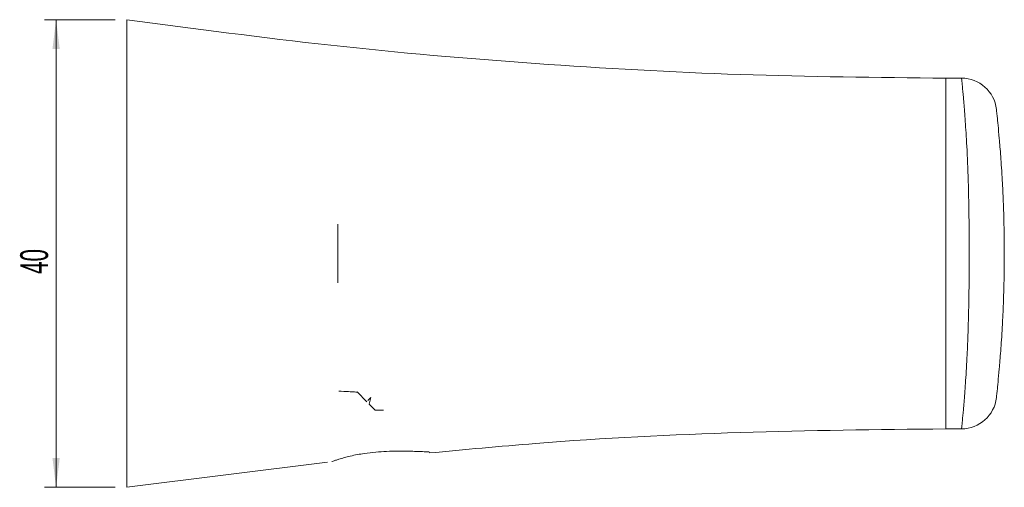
# Model space of a CAD drawing. Header units: millimetres. Extents: x -617 to 323, y 29 to 528.
# Tile 4 of 4: x 108 to 192, y 488 to 528. Entities that reach past the tile are written whole.
import ezdxf

# ---------------------------------------------------------------- set-up
doc = ezdxf.new("R2010")
doc.units = ezdxf.units.MM
doc.styles.add('SLDTEXTSTYLE0', font='TXT', dxfattribs={"width": 0.605})
doc.dimstyles.new('SLDDIMSTYLE0', dxfattribs={"dimtxt": 2.311487, "dimasz": 2.5, "dimexe": 0, "dimexo": 0.0625, "dimgap": 0.577872, "dimtad": 1, "dimtoh": 1, "dimrnd": 1e-09, "dimzin": 12, "dimdsep": 46, "dimtxsty": 'SLDTEXTSTYLE0', "dimsah": 1, "dimcen": 0.09, "dimadec": 0, "dimazin": 0, "dimtfac": 1, "dimtofl": 0, "dimtmove": 0, "dimatfit": 3, "dimfxl": 1, "dimfrac": 2, "dimtolj": 1, "dimtzin": 12, "dimarcsym": 0})

# ---------------------------------------------------------------- blocks, each defined once
blk = doc.blocks.new('*D3')
at = {"color": 7, "linetype": 'Continuous', "lineweight": 0}
for p, q in [((116.302, 527.983), (110.242, 527.983)), ((111.242, 527.983), (111.242, 487.983)), ((116.302, 487.983), (110.242, 487.983))]:
    blk.add_line(p, q, dxfattribs=at)
for points in [[(111.242, 527.983), (110.932, 525.483), (111.552, 525.483)], [(111.242, 487.983), (111.552, 490.483), (110.932, 490.483)]]:
    blk.add_solid(points, dxfattribs=at)
at = {"color": 7, "linetype": 'Continuous', "lineweight": 0, "insert": (108.173, 506.229), "char_height": 2.3813, "attachment_point": 1, "rotation": 90, "style": 'SLDTEXTSTYLE0'}
blk.add_mtext('40', dxfattribs=at)

msp = doc.modelspace()

# ---------------------------------------------------------------- linework, layer by layer
at = {"color": 7, "linetype": 'Continuous', "lineweight": 15}
for p, q in [((187.302, 522.983), (187.302, 507.983)), ((187.302, 522.983), (187.302, 492.983)), ((188.646, 522.983), (187.302, 522.983)), ((137.808, 495.303), (136.969, 496.141)), ((138.012, 495.099), (138.161, 495.657)), ((138.515, 494.596), (138.012, 495.099)), ((139.222, 494.596), (138.515, 494.596)), ((188.646, 492.983), (187.302, 492.983)), ((117.302, 487.983), (134.455, 490.134))]:
    msp.add_line(p, q, dxfattribs=at)
at = {"color": 142, "linetype": 'Continuous', "lineweight": 0, "true_color": 0x0080c0}
for p, q in [((135.32, 506.465), (135.32, 509.5)), ((137.904, 495.4), (138.161, 495.657))]:
    msp.add_line(p, q, dxfattribs=at)
at = {"color": 7, "linetype": 'Continuous', "lineweight": 15}
for centre, start, end in [((188.646, 519.983), 6.26291, 90), ((188.646, 495.983), 270, 353.73709)]:
    msp.add_arc(centre, 3, start, end, dxfattribs=at)
at = {"color": 142, "linetype": 'Continuous', "lineweight": 0, "true_color": 0x0080c0}
for centre in [(120.992, 510), (120.992, 505.965)]:
    msp.add_arc(centre, 14.336, 358.00162, 1.99838, dxfattribs=at)
at = {"color": 7, "linetype": 'Continuous', "lineweight": 15}
for points, knots in [([(187.302, 522.983), (181.448, 523.042), (169.741, 523.162), (152.207, 524.145), (134.711, 525.664), (123.106, 527.21), (117.302, 527.983)], [0, 0, 0, 0, 0.250058, 0.5, 0.749942, 1, 1, 1, 1]), ([(117.302, 527.983), (117.302, 527.983), (117.302, 527.87), (117.302, 527.383), (117.302, 526.628), (117.302, 525.336), (117.302, 523.322), (117.302, 521.004), (117.302, 519.041), (117.302, 517.526), (117.302, 515.979), (117.302, 514.407), (117.302, 512.816), (117.302, 511.212), (117.302, 509.599), (117.302, 508.522), (117.302, 507.444), (117.302, 506.366), (117.302, 504.754), (117.302, 503.149), (117.302, 501.559), (117.302, 499.986), (117.302, 498.439), (117.302, 496.924), (117.302, 494.962), (117.302, 492.643), (117.302, 490.629), (117.302, 489.337), (117.302, 488.582), (117.302, 488.095), (117.302, 487.983), (117.302, 487.983)], [0, 0, 0, 0, 0.015625, 0.0312501, 0.0468751, 0.0625002, 0.0937503, 0.1250004, 0.1406254, 0.1562505, 0.1718755, 0.1875006, 0.2031256, 0.2187507, 0.2343757, 0.2500008, 0.2500008, 0.2656257, 0.2812507, 0.2968756, 0.3125006, 0.3281255, 0.3437505, 0.3593754, 0.3750004, 0.4062503, 0.4375002, 0.4531251, 0.4687501, 0.484375, 0.5, 0.5, 0.5, 0.5]), ([(188.646, 492.983), (188.646, 492.983), (188.652, 493.043), (188.676, 493.282), (188.694, 493.461), (188.741, 493.945), (188.77, 494.251), (188.82, 494.819), (188.838, 495.027), (188.876, 495.484), (188.896, 495.734), (188.958, 496.549), (189.002, 497.173), (189.068, 498.269), (189.09, 498.661), (189.132, 499.511), (189.153, 499.97), (189.192, 500.951), (189.21, 501.473), (189.243, 502.602), (189.257, 503.196), (189.273, 504.136), (189.278, 504.458), (189.287, 505.122), (189.291, 505.466), (189.299, 506.508), (189.302, 507.214), (189.302, 508.294), (189.302, 508.656), (189.299, 509.366), (189.297, 509.717), (189.291, 510.409), (189.288, 510.753), (189.28, 511.425), (189.275, 511.751), (189.258, 512.701), (189.244, 513.297), (189.212, 514.432), (189.194, 514.957), (189.156, 515.937), (189.135, 516.393), (189.093, 517.248), (189.07, 517.648), (189.004, 518.756), (188.961, 519.382), (188.899, 520.196), (188.879, 520.446), (188.841, 520.909), (188.822, 521.121), (188.771, 521.7), (188.742, 522.01), (188.695, 522.501), (188.677, 522.682), (188.652, 522.922), (188.646, 522.983), (188.646, 522.983)], [0, 0, 0, 0, 0.0625, 0.0625, 0.125, 0.125, 0.1875, 0.1875, 0.21875, 0.21875, 0.25, 0.25, 0.3125, 0.3125, 0.34375, 0.34375, 0.375, 0.375, 0.40625, 0.40625, 0.4375, 0.4375, 0.453125, 0.453125, 0.46875, 0.46875, 0.5, 0.5, 0.515625, 0.515625, 0.53125, 0.53125, 0.546875, 0.546875, 0.5625, 0.5625, 0.59375, 0.59375, 0.625, 0.625, 0.65625, 0.65625, 0.6875, 0.6875, 0.75, 0.75, 0.78125, 0.78125, 0.8125, 0.8125, 0.875, 0.875, 0.9375, 0.9375, 1, 1, 1, 1]), ([(191.628, 520.31), (191.628, 520.31), (191.65, 520.115), (191.713, 519.512), (191.739, 519.258), (191.8, 518.63), (191.835, 518.254), (191.912, 517.371), (191.954, 516.864), (192.02, 515.975), (192.042, 515.657), (192.087, 514.968), (192.109, 514.598), (192.153, 513.808), (192.174, 513.387), (192.214, 512.475), (192.233, 511.98), (192.257, 511.194), (192.264, 510.924), (192.278, 510.364), (192.283, 510.073), (192.293, 509.478), (192.296, 509.176), (192.301, 508.562), (192.302, 508.248), (192.302, 507.621), (192.301, 507.312), (192.295, 506.7), (192.292, 506.395), (192.277, 505.508), (192.263, 504.958), (192.23, 503.918), (192.211, 503.427), (192.171, 502.519), (192.15, 502.096), (192.084, 500.91), (192.038, 500.242), (191.973, 499.36), (191.952, 499.086), (191.91, 498.575), (191.89, 498.337), (191.832, 497.678), (191.798, 497.312), (191.738, 496.695), (191.712, 496.445), (191.65, 495.85), (191.628, 495.655), (191.628, 495.655)], [0, 0, 0, 0, 0.125, 0.125, 0.1875, 0.1875, 0.25, 0.25, 0.3125, 0.3125, 0.34375, 0.34375, 0.375, 0.375, 0.40625, 0.40625, 0.4375, 0.4375, 0.453125, 0.453125, 0.46875, 0.46875, 0.484375, 0.484375, 0.5, 0.5, 0.515625, 0.515625, 0.53125, 0.53125, 0.5625, 0.5625, 0.59375, 0.59375, 0.625, 0.625, 0.6875, 0.6875, 0.71875, 0.71875, 0.75, 0.75, 0.8125, 0.8125, 0.875, 0.875, 1, 1, 1, 1]), ([(187.302, 507.983), (187.302, 507.884), (187.302, 507.687), (187.302, 507.393), (187.302, 507.098), (187.302, 506.805), (187.302, 506.512), (187.302, 506.219), (187.302, 505.927), (187.302, 505.636), (187.302, 505.345), (187.302, 504.908), (187.302, 504.328), (187.302, 503.617), (187.302, 502.917), (187.302, 501.987), (187.302, 500.859), (187.302, 499.126), (187.302, 497.198), (187.302, 495.704), (187.302, 494.721), (187.302, 494.095), (187.302, 493.601), (187.302, 493.306), (187.302, 493.139), (187.302, 493.049), (187.302, 492.993), (187.302, 492.986), (187.302, 492.983)], [0, 0, 0, 0, 0.008662, 0.017318, 0.025979, 0.034657, 0.043362, 0.052105, 0.060898, 0.06975, 0.078672, 0.087675, 0.110455, 0.133803, 0.157769, 0.182456, 0.23411, 0.289149, 0.409607, 0.543536, 0.614963, 0.68888, 0.764812, 0.842327, 0.881553, 0.920888, 0.960361, 1, 1, 1, 1]), ([(135.403, 496.204), (135.701, 496.191), (136.227, 496.167), (136.737, 496.14), (136.976, 496.127), (136.961, 496.128), (136.956, 496.128)], [0, 0, 0, 0, 0.373097, 0.65839, 0.884129, 1, 1, 1, 1]), ([(143.142, 490.921), (146.165, 491.206), (155.013, 492.041), (169.743, 492.784), (181.448, 492.917), (187.302, 492.983)], [0, 0, 0, 0, 0.205928, 0.602871, 1, 1, 1, 1]), ([(143.135, 491.003), (143.145, 491.003), (143.185, 491.001), (142.944, 491.014), (142.489, 491.037), (141.89, 491.062), (141.233, 491.079), (140.432, 491.085), (139.51, 491.062), (138.553, 490.999), (137.702, 490.901), (136.976, 490.781), (136.39, 490.658), (135.858, 490.522), (135.434, 490.395), (135.121, 490.291), (134.872, 490.203), (134.828, 490.186), (134.803, 490.177)], [0, 0, 0, 0, 0.021623, 0.084542, 0.167041, 0.225065, 0.284698, 0.364157, 0.445897, 0.526114, 0.608954, 0.66388, 0.720217, 0.775226, 0.832388, 0.879665, 0.928594, 1, 1, 1, 1])]:
    msp.add_open_spline(points, degree=3, knots=knots, dxfattribs=at)

# ---------------------------------------------------------------- dimensions: what is measured, and where the dimension line sits
at = {"color": 7, "linetype": 'Continuous', "lineweight": 0}
dim = msp.add_linear_dim(base=(111.242, 487.983), p1=(117.302, 527.983), p2=(117.302, 487.983), angle=90, dimstyle='SLDDIMSTYLE0', dxfattribs=at)
dim.commit()
dim.dimension.update_dxf_attribs({"geometry": '*D3', "text_midpoint": (111.242, 507.983), "dimtype": 160})

doc.saveas('drawing.dxf')
